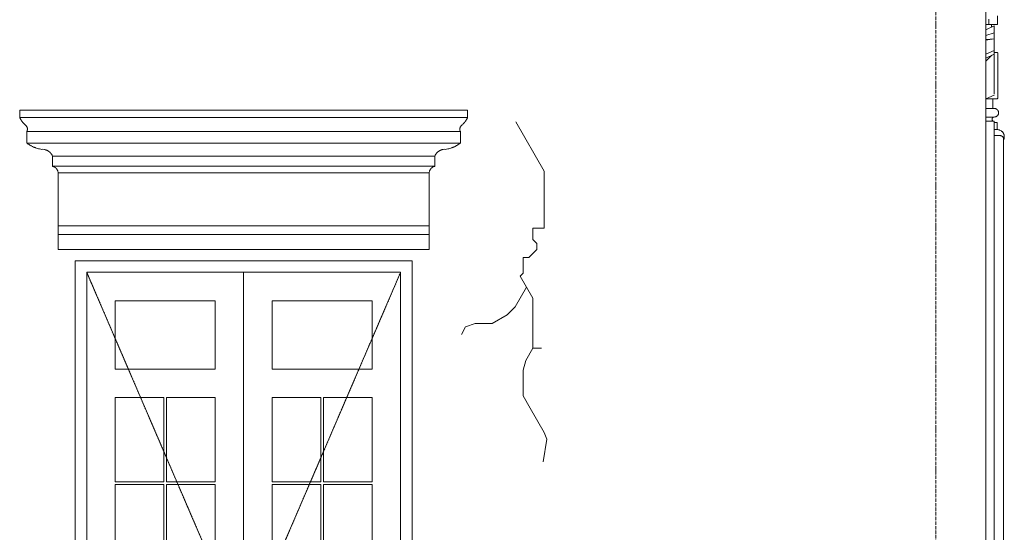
# Model space of a CAD drawing. Header units: millimetres. Extents: x -32191 to 39201, y -1740 to 8822.
# Tile 8 of 35: x -36 to 3414, y 2678 to 4475. Entities that reach past the tile are written whole.
import ezdxf

# ---------------------------------------------------------------- set-up
doc = ezdxf.new("R2010")
doc.units = ezdxf.units.MM
doc.linetypes.add('_Tracejado pequeno', pattern=[2.25, 1.5, -0.75])
doc.linetypes.add('_Traço - ponto', pattern=[16, 12, -2, 0, -2])
for name, color, linetype, lineweight in [('A-DETL', 90, 'Continuous', 18), ('A-DOOR', 31, 'Continuous', 18), ('A-DOOR-HDLN', 31, '_Tracejado pequeno', 18), ('A-GENM', 13, 'Continuous', 18), ('A-WALL', 113, 'Continuous', 18), ('S-GRID', 1, 'Continuous', 9)]:
    doc.layers.add(name, color=color, linetype=linetype, lineweight=lineweight)

# ---------------------------------------------------------------- blocks, each defined once
blk = doc.blocks.new('Door_CV_Sem Chanfre - Door_CV_Sem Chanfre-V1-ELEVAÇÃO 1 - MAPEAMENTO DE DANOS')
at = {"layer": 'A-DOOR'}
for p, q in [((-3231.1, 1030), (-3231.1, 3590)), ((-3231.1, 3590), (-2131.1, 3590)), ((-2681.1, 3590), (-2681.1, 1030)), ((-2681.1, 1030), (-2681.1, 3590)), ((-2131.1, 3590), (-2131.1, 1030)), ((-3131.1, 3250), (-3131.1, 3490)), ((-3131.1, 3490), (-2781.1, 3490)), ((-2781.1, 3490), (-2781.1, 3250)), ((-2581.1, 3490), (-2231.1, 3490)), ((-2581.1, 3250), (-2581.1, 3490)), ((-2231.1, 3490), (-2231.1, 3250)), ((-2781.1, 3250), (-3131.1, 3250)), ((-2231.1, 3250), (-2581.1, 3250)), ((-3131.1, 2855), (-3131.1, 3150)), ((-3131.1, 3150), (-2961.1, 3150)), ((-2961.1, 3150), (-2961.1, 2855)), ((-2951.1, 3150), (-2781.1, 3150)), ((-2951.1, 2855), (-2951.1, 3150)), ((-2781.1, 3150), (-2781.1, 2855)), ((-2581.1, 2855), (-2581.1, 3150)), ((-2581.1, 3150), (-2411.1, 3150)), ((-2411.1, 3150), (-2411.1, 2855)), ((-2401.1, 3150), (-2231.1, 3150)), ((-2401.1, 2855), (-2401.1, 3150)), ((-2231.1, 3150), (-2231.1, 2855)), ((-2961.1, 2855), (-3131.1, 2855)), ((-3131.1, 2550), (-3131.1, 2845)), ((-3131.1, 2845), (-2961.1, 2845)), ((-2961.1, 2845), (-2961.1, 2550)), ((-2781.1, 2855), (-2951.1, 2855)), ((-2951.1, 2845), (-2781.1, 2845)), ((-2951.1, 2550), (-2951.1, 2845)), ((-2781.1, 2845), (-2781.1, 2550)), ((-2411.1, 2855), (-2581.1, 2855)), ((-2581.1, 2550), (-2581.1, 2845)), ((-2581.1, 2845), (-2411.1, 2845)), ((-2411.1, 2845), (-2411.1, 2550)), ((-2231.1, 2855), (-2401.1, 2855)), ((-2401.1, 2845), (-2231.1, 2845)), ((-2401.1, 2550), (-2401.1, 2845)), ((-2231.1, 2845), (-2231.1, 2550)), ((-2961.1, 2550), (-3131.1, 2550)), ((-3131.1, 2245), (-3131.1, 2540)), ((-3131.1, 2540), (-2961.1, 2540)), ((-2961.1, 2540), (-2961.1, 2245)), ((-2781.1, 2550), (-2951.1, 2550)), ((-2951.1, 2540), (-2781.1, 2540)), ((-2951.1, 2245), (-2951.1, 2540)), ((-2781.1, 2540), (-2781.1, 2245)), ((-2411.1, 2550), (-2581.1, 2550)), ((-2581.1, 2245), (-2581.1, 2540)), ((-2581.1, 2540), (-2411.1, 2540)), ((-2411.1, 2540), (-2411.1, 2245)), ((-2231.1, 2550), (-2401.1, 2550)), ((-2401.1, 2540), (-2231.1, 2540)), ((-2401.1, 2245), (-2401.1, 2540)), ((-2231.1, 2540), (-2231.1, 2245)), ((-2961.1, 2245), (-3131.1, 2245)), ((-2781.1, 2245), (-2951.1, 2245)), ((-2411.1, 2245), (-2581.1, 2245)), ((-2231.1, 2245), (-2401.1, 2245)), ((-3131.1, 1940), (-3131.1, 2235)), ((-3131.1, 2235), (-2961.1, 2235)), ((-2961.1, 2235), (-2961.1, 1940)), ((-2951.1, 2235), (-2781.1, 2235)), ((-2951.1, 1940), (-2951.1, 2235)), ((-2781.1, 2235), (-2781.1, 1940)), ((-2581.1, 1940), (-2581.1, 2235)), ((-2581.1, 2235), (-2411.1, 2235)), ((-2411.1, 2235), (-2411.1, 1940)), ((-2401.1, 2235), (-2231.1, 2235)), ((-2401.1, 1940), (-2401.1, 2235)), ((-2231.1, 2235), (-2231.1, 1940)), ((-2961.1, 1940), (-3131.1, 1940)), ((-2781.1, 1940), (-2951.1, 1940)), ((-2411.1, 1940), (-2581.1, 1940)), ((-2231.1, 1940), (-2401.1, 1940)), ((-3131.1, 1130), (-3131.1, 1840)), ((-3131.1, 1840), (-2781.1, 1840)), ((-2781.1, 1840), (-2781.1, 1130)), ((-2581.1, 1130), (-2581.1, 1840)), ((-2581.1, 1840), (-2231.1, 1840)), ((-2231.1, 1840), (-2231.1, 1130)), ((-2781.1, 1130), (-3131.1, 1130)), ((-2231.1, 1130), (-2581.1, 1130))]:
    blk.add_line(p, q, dxfattribs=at)
at = {"layer": 'A-DOOR-HDLN'}
for p, q in [((-3231.1, 3590), (-2681.1, 2310)), ((-2681.1, 2310), (-2131.1, 3590)), ((-2681.1, 2310), (-3231.1, 1030)), ((-2131.1, 1030), (-2681.1, 2310))]:
    blk.add_line(p, q, dxfattribs=at)
blk = doc.blocks.new('Generic Models 17 - Generic Models 17-3093004-ELEVAÇÃO 1 - MAPEAMENTO DE DANOS')
at = {"layer": 'A-GENM'}
for p, q in [((3389.6, 4458.5), (3389.6, 4488.5)), ((3348.9, 4458.5), (3368.9, 4458.5)), ((3378.9, 4453.9), (3348.9, 4439.7)), ((3359.6, 4477.7), (3359.6, 4458.5)), ((3359.6, 4458.5), (3389.6, 4458.5)), ((3368.9, 4458.5), (3368.9, 4449.2)), ((3378.9, 4453.9), (3378.9, 4429.1)), ((3378.9, 4429.1), (3348.9, 4419.7)), ((3378.9, 4429.1), (3378.9, 4408.5)), ((3378.9, 4408.5), (3348.9, 4403.5)), ((3378.9, 4408.5), (3348.9, 4405.4)), ((3378.9, 4408.5), (3378.9, 4367.3)), ((3348.9, 4354.7), (3378.9, 4367.3)), ((3348.9, 4340.8), (3378.9, 4354.5)), ((3348.9, 4329.6), (3370.2, 4350.7)), ((3378.9, 4367.3), (3378.9, 4354.6)), ((3388.9, 4360.4), (3378.9, 4360.4)), ((3378.9, 4355.1), (3378.9, 4216.3)), ((3391.4, 4357.9), (3391.4, 4357.8)), ((3391.4, 4357.8), (3391.4, 4357.9)), ((3391.4, 4357.8), (3391.4, 4357.9)), ((3391.4, 4357.9), (3391.4, 4357.8)), ((3391.4, 4328.8), (3391.4, 4330.8)), ((3391.4, 4328.8), (3391.4, 4330.8)), ((3391.4, 4303.6), (3391.4, 4303.9)), ((3391.4, 4297.5), (3391.4, 4297)), ((3391.4, 4291), (3391.4, 4290.7)), ((3391.4, 4285.6), (3391.4, 4285.9)), ((3391.4, 4285.6), (3391.4, 4285.7)), ((3391.4, 4285.6), (3391.4, 4285.1)), ((3391.4, 4283.1), (3391.4, 4282.9)), ((3391.4, 4283.1), (3391.4, 4282.9)), ((3391.4, 4282.6), (3391.4, 4282.9)), ((3391.4, 4282.6), (3391.4, 4282.9)), ((3391.4, 4280.3), (3391.4, 4280.2)), ((3391.4, 4280.3), (3391.4, 4280.2)), ((3391.4, 4277.5), (3391.4, 4278)), ((3391.4, 4277.5), (3391.4, 4278)), ((3391.4, 4277.5), (3391.4, 4277.9)), ((3391.4, 4277.5), (3391.4, 4277.9)), ((3391.4, 4277.7), (3391.4, 4277.5)), ((3391.4, 4277.7), (3391.4, 4277.5)), ((3391.4, 4277.7), (3391.4, 4277.5)), ((3391.4, 4277.7), (3391.4, 4277.5)), ((3391.4, 4277.4), (3391.4, 4277.5)), ((3391.4, 4256.8), (3391.4, 4256.7)), ((3391.4, 4256.8), (3391.4, 4256.7)), ((3391.4, 4256.8), (3391.4, 4256.7)), ((3391.4, 4256.6), (3391.4, 4256.5)), ((3391.4, 4256.6), (3391.4, 4256.5)), ((3391.4, 4256.6), (3391.4, 4256.5)), ((3391.4, 4251.3), (3391.4, 4252.9)), ((3391.4, 4252.4), (3391.4, 4251.3)), ((3378.9, 4210.3), (3348.9, 4198.3)), ((3378.9, 4215.5), (3378.9, 4221.7)), ((3378.9, 4210.3), (3378.9, 4211.9)), ((3378.9, 4211.7), (3378.9, 4210.3)), ((3391.4, 4234), (3391.4, 4233.4)), ((3391.4, 4233.4), (3391.4, 4231)), ((3348.9, 4198.4), (3388.9, 4198.4)), ((3348.9, 4198.3), (3388.9, 4198.3)), ((3373.9, 4198.4), (3373.9, 4164.1)), ((3373.9, 4198.3), (3388.9, 4198.3)), ((3373.9, 4198.3), (3388.9, 4198.3)), ((3373.9, 4198.3), (3388.9, 4198.3)), ((3348.9, 4164.1), (3373.9, 4164.1)), ((3378.9, 4164.1), (3348.9, 4164.1)), ((3348.9, 4134.1), (3378.9, 4134.1)), ((3348.9, 4134.1), (3378.9, 4134.1)), ((3348.9, 4119.1), (3378.9, 4119.1)), ((3378.9, 4119.1), (3378.9, 1459.1)), ((3398.9, 4069.1), (3378.9, 4069.1)), ((3411.4, 1521.6), (3411.4, 4056.6))]:
    blk.add_line(p, q, dxfattribs=at)
at = {"layer": 'A-GENM', "flags": 128}
for points in [[(3388.9, 4360.4), (3389, 4360.4), (3389.1, 4360.3), (3389.2, 4360.3), (3389.3, 4360.3), (3389.4, 4360.3), (3389.5, 4360.3), (3389.6, 4360.3), (3389.7, 4360.2), (3389.8, 4360.2), (3389.9, 4360.2), (3389.9, 4360.1), (3390, 4360.1), (3390.1, 4360), (3390.2, 4360), (3390.3, 4359.9), (3390.4, 4359.9), (3390.5, 4359.8), (3390.5, 4359.7), (3390.6, 4359.7), (3390.7, 4359.6), (3390.7, 4359.5), (3390.8, 4359.4), (3390.9, 4359.4), (3390.9, 4359.3), (3391, 4359.2), (3391, 4359.1), (3391.1, 4359), (3391.1, 4358.9), (3391.2, 4358.9), (3391.2, 4358.8), (3391.2, 4358.7), (3391.3, 4358.6), (3391.3, 4358.5), (3391.3, 4358.4), (3391.3, 4358.3), (3391.4, 4358.2), (3391.4, 4358.1), (3391.4, 4358), (3391.4, 4357.9), (3391.4, 4357.9)], [(3388.9, 4360.4), (3389, 4360.4), (3389.1, 4360.3), (3389.2, 4360.3), (3389.3, 4360.3), (3389.4, 4360.3), (3389.5, 4360.3)], [(3390.4, 4359.9), (3390.5, 4359.8), (3390.5, 4359.7), (3390.6, 4359.7), (3390.7, 4359.6), (3390.7, 4359.5), (3390.8, 4359.4), (3390.9, 4359.4), (3390.9, 4359.3), (3391, 4359.2), (3391, 4359.1), (3391.1, 4359), (3391.1, 4358.9), (3391.2, 4358.9), (3391.2, 4358.8), (3391.2, 4358.7), (3391.3, 4358.6), (3391.3, 4358.5), (3391.3, 4358.4), (3391.3, 4358.3), (3391.4, 4358.2), (3391.4, 4358.1), (3391.4, 4358), (3391.4, 4357.9), (3391.4, 4357.9)], [(3390.7, 4359.5), (3390.8, 4359.4), (3390.9, 4359.4), (3390.9, 4359.3), (3391, 4359.2), (3391, 4359.1), (3391.1, 4359), (3391.1, 4358.9), (3391.2, 4358.9), (3391.2, 4358.8), (3391.2, 4358.7), (3391.3, 4358.6), (3391.3, 4358.5), (3391.3, 4358.4), (3391.3, 4358.3), (3391.4, 4358.2), (3391.4, 4358.1), (3391.4, 4358), (3391.4, 4357.9), (3391.4, 4357.9)], [(3390.7, 4359.5), (3390.8, 4359.4), (3390.9, 4359.4), (3390.9, 4359.3), (3391, 4359.2), (3391, 4359.1), (3391.1, 4359), (3391.1, 4358.9), (3391.2, 4358.9), (3391.2, 4358.8), (3391.2, 4358.7), (3391.3, 4358.6), (3391.3, 4358.5), (3391.3, 4358.4), (3391.3, 4358.3), (3391.4, 4358.2), (3391.4, 4358.1), (3391.4, 4358), (3391.4, 4357.9), (3391.4, 4357.9)], [(3391.4, 4320.7), (3391.4, 4323.1), (3391.4, 4325.5), (3391.4, 4327.9), (3391.4, 4330.2), (3391.4, 4332.4), (3391.4, 4334.5), (3391.4, 4336.6), (3391.4, 4338.6), (3391.4, 4340.5), (3391.4, 4342.3), (3391.4, 4344), (3391.4, 4345.6), (3391.4, 4347.2), (3391.4, 4348.6), (3391.4, 4350), (3391.4, 4351.2), (3391.4, 4352.4), (3391.4, 4353.4), (3391.4, 4354.3), (3391.4, 4355.2), (3391.4, 4355.9), (3391.4, 4356.5), (3391.4, 4357), (3391.4, 4357.4), (3391.4, 4357.6), (3391.4, 4357.8), (3391.4, 4357.9)], [(3391.4, 4357.9), (3391.4, 4357.8), (3391.4, 4357.6), (3391.4, 4357.3)], [(3391.4, 4357.9), (3391.4, 4357.8), (3391.4, 4357.6), (3391.4, 4357.3)], [(3391.4, 4357.4), (3391.4, 4357.6), (3391.4, 4357.8), (3391.4, 4357.9)], [(3391.4, 4357.8), (3391.4, 4357.7), (3391.4, 4357.4), (3391.4, 4357.1), (3391.4, 4356.6), (3391.4, 4356), (3391.4, 4355.3)], [(3391.4, 4357.5), (3391.4, 4357.8), (3391.4, 4357.8)], [(3391.4, 4357.5), (3391.4, 4357.8), (3391.4, 4357.8)], [(3391.4, 4357.8), (3391.4, 4357.7), (3391.4, 4357.4)], [(3391.2, 4332.7), (3391.2, 4332.6), (3391.2, 4332.5), (3391.3, 4332.4), (3391.3, 4332.3), (3391.3, 4332.2), (3391.3, 4332.1), (3391.4, 4332), (3391.4, 4331.9), (3391.4, 4331.8), (3391.4, 4331.7)], [(3391.4, 4331), (3391.4, 4331.3), (3391.4, 4331.5), (3391.4, 4331.6), (3391.4, 4331.7)], [(3391.4, 4331.6), (3391.4, 4331.5), (3391.4, 4331.4)], [(3391.4, 4330.9), (3391.4, 4329.7), (3391.4, 4327.5), (3391.4, 4325.3), (3391.4, 4323), (3391.4, 4320.7), (3391.4, 4318.3), (3391.4, 4315.8), (3391.4, 4313.4), (3391.4, 4310.9), (3391.4, 4308.3), (3391.4, 4305.7), (3391.4, 4304)], [(3391.4, 4330.9), (3391.4, 4330), (3391.4, 4328.8)], [(3391.4, 4330.9), (3391.4, 4330), (3391.4, 4328.8)], [(3391.4, 4328.8), (3391.4, 4330.2), (3391.4, 4330.9)], [(3391.4, 4330.9), (3391.4, 4329.7), (3391.4, 4328.8)], [(3391.4, 4293.8), (3391.4, 4295.2), (3391.4, 4296.9), (3391.4, 4298.7), (3391.4, 4300.4), (3391.4, 4302.1), (3391.4, 4303.8), (3391.4, 4305.5), (3391.4, 4307.1), (3391.4, 4308.7), (3391.4, 4310.3), (3391.4, 4311.8), (3391.4, 4313.3), (3391.4, 4314.7), (3391.4, 4316.1), (3391.4, 4317.5), (3391.4, 4318.8), (3391.4, 4320), (3391.4, 4321.2), (3391.4, 4322.3), (3391.4, 4323.4), (3391.4, 4324.4), (3391.4, 4325.4), (3391.4, 4326.3), (3391.4, 4327.1), (3391.4, 4327.9), (3391.4, 4328.6), (3391.4, 4329.2)], [(3391.4, 4328.5), (3391.4, 4327.9), (3391.4, 4327.2), (3391.4, 4326.4), (3391.4, 4325.6), (3391.4, 4324.7), (3391.4, 4323.8), (3391.4, 4322.8), (3391.4, 4321.8), (3391.4, 4320.7), (3391.4, 4319.6), (3391.4, 4318.4), (3391.4, 4317.2), (3391.4, 4315.9), (3391.4, 4314.6), (3391.4, 4313.2), (3391.4, 4311.9), (3391.4, 4310.4), (3391.4, 4309), (3391.4, 4307.5), (3391.4, 4306), (3391.4, 4304.5)], [(3391.4, 4233.4), (3391.4, 4236.2), (3391.4, 4239.1), (3391.4, 4242), (3391.4, 4245.1), (3391.4, 4248.1), (3391.4, 4251.3), (3391.4, 4254.4), (3391.4, 4257.6), (3391.4, 4260.9), (3391.4, 4264.2), (3391.4, 4267.5), (3391.4, 4270.8), (3391.4, 4274.1), (3391.4, 4277.5), (3391.4, 4280.9), (3391.4, 4284.2), (3391.4, 4287.6), (3391.4, 4290.9), (3391.4, 4294.3), (3391.4, 4297.6), (3391.4, 4300.8), (3391.4, 4304.1), (3391.4, 4307.3), (3391.4, 4310.5), (3391.4, 4313.6), (3391.4, 4316.7), (3391.4, 4319.7), (3391.4, 4320.7)], [(3391.4, 4318.8), (3391.4, 4317.7), (3391.4, 4314.6), (3391.4, 4311.5), (3391.4, 4308.4), (3391.4, 4305.2), (3391.4, 4304)], [(3391.4, 4304.5), (3391.4, 4307.1), (3391.4, 4309.6), (3391.4, 4312.1), (3391.4, 4314.6), (3391.4, 4317.1), (3391.4, 4318.8)], [(3391.4, 4318.8), (3391.4, 4317.9), (3391.4, 4316.5), (3391.4, 4315.2), (3391.4, 4313.7), (3391.4, 4312.3), (3391.4, 4310.8), (3391.4, 4309.2), (3391.4, 4307.6), (3391.4, 4306), (3391.4, 4304.3)], [(3391.4, 4318.8), (3391.4, 4317.7), (3391.4, 4314.6), (3391.4, 4311.5), (3391.4, 4308.4), (3391.4, 4305.2), (3391.4, 4304)], [(3391.4, 4304.5), (3391.4, 4307.1), (3391.4, 4309.6), (3391.4, 4312.1), (3391.4, 4314.6), (3391.4, 4317.1), (3391.4, 4318.8)], [(3391.4, 4318.8), (3391.4, 4317.9), (3391.4, 4316.5), (3391.4, 4315.2), (3391.4, 4313.7), (3391.4, 4312.3), (3391.4, 4310.8), (3391.4, 4309.2), (3391.4, 4307.6), (3391.4, 4306), (3391.4, 4304.3)], [(3391.4, 4304.1), (3391.4, 4307.3), (3391.4, 4310.5), (3391.4, 4313.6), (3391.4, 4316.7), (3391.4, 4318.8)], [(3391.4, 4304), (3391.4, 4305.5), (3391.4, 4307.1), (3391.4, 4308.7), (3391.4, 4310.3), (3391.4, 4311.8), (3391.4, 4313.3), (3391.4, 4314.7), (3391.4, 4316.1), (3391.4, 4317.5), (3391.4, 4318.8)], [(3391.4, 4318.4), (3391.4, 4317.2), (3391.4, 4315.9), (3391.4, 4314.6), (3391.4, 4313.2), (3391.4, 4311.9), (3391.4, 4310.4), (3391.4, 4309), (3391.4, 4307.5), (3391.4, 4306), (3391.4, 4304.5)], [(3391.4, 4304.3), (3391.4, 4305.9), (3391.4, 4307.4), (3391.4, 4308.8), (3391.4, 4310.3), (3391.4, 4311.7), (3391.4, 4313.1), (3391.4, 4314.4), (3391.4, 4315.8), (3391.4, 4317), (3391.4, 4318.3)], [(3391.4, 4304.3), (3391.4, 4305.9), (3391.4, 4307.4), (3391.4, 4308.8), (3391.4, 4310.3), (3391.4, 4311.7), (3391.4, 4313.1), (3391.4, 4314.4), (3391.4, 4315.8), (3391.4, 4317), (3391.4, 4318.3)], [(3391.4, 4318.3), (3391.4, 4315.8), (3391.4, 4313.4), (3391.4, 4310.9), (3391.4, 4308.3), (3391.4, 4305.7), (3391.4, 4304)], [(3391.3, 4306.5), (3391.3, 4306.4), (3391.3, 4306.3), (3391.3, 4306.2), (3391.4, 4306.1), (3391.4, 4306), (3391.4, 4305.9), (3391.4, 4305.8), (3391.4, 4305.8)], [(3391.3, 4306.3), (3391.3, 4306.2), (3391.4, 4306.1), (3391.4, 4306), (3391.4, 4305.9), (3391.4, 4305.8), (3391.4, 4305.8)], [(3391.3, 4306.3), (3391.3, 4306.2), (3391.4, 4306.1), (3391.4, 4306), (3391.4, 4305.9), (3391.4, 4305.8), (3391.4, 4305.8)], [(3391.3, 4306.3), (3391.3, 4306.2), (3391.4, 4306.1), (3391.4, 4306), (3391.4, 4305.9), (3391.4, 4305.8), (3391.4, 4305.8)], [(3391.4, 4305.3), (3391.4, 4305.4), (3391.4, 4305.5), (3391.4, 4305.6), (3391.4, 4305.7), (3391.4, 4305.7), (3391.4, 4305.8)], [(3391.4, 4305.8), (3391.4, 4305.7), (3391.4, 4305.7), (3391.4, 4305.6), (3391.4, 4305.6), (3391.4, 4305.4), (3391.4, 4305.3), (3391.4, 4305.1), (3391.4, 4305), (3391.4, 4304.8), (3391.4, 4304.5), (3391.4, 4304.3), (3391.4, 4304), (3391.4, 4303.7), (3391.4, 4303.4)], [(3391.4, 4304.2), (3391.4, 4304.4), (3391.4, 4304.7), (3391.4, 4304.9), (3391.4, 4305.1), (3391.4, 4305.2), (3391.4, 4305.4), (3391.4, 4305.5), (3391.4, 4305.6), (3391.4, 4305.7), (3391.4, 4305.7), (3391.4, 4305.8), (3391.4, 4305.8)], [(3391.4, 4305.8), (3391.4, 4305.7), (3391.4, 4305.7), (3391.4, 4305.6), (3391.4, 4305.6), (3391.4, 4305.4), (3391.4, 4305.3), (3391.4, 4305.3)], [(3391.4, 4304.4), (3391.4, 4304.7), (3391.4, 4304.9), (3391.4, 4305.1), (3391.4, 4305.2), (3391.4, 4305.4), (3391.4, 4305.5), (3391.4, 4305.6), (3391.4, 4305.7), (3391.4, 4305.7), (3391.4, 4305.8), (3391.4, 4305.8)], [(3391.4, 4305.8), (3391.4, 4305.7), (3391.4, 4305.7), (3391.4, 4305.6), (3391.4, 4305.6), (3391.4, 4305.4), (3391.4, 4305.3), (3391.4, 4305.3)], [(3391.4, 4305.3), (3391.4, 4305.4), (3391.4, 4305.5), (3391.4, 4305.6), (3391.4, 4305.7), (3391.4, 4305.7), (3391.4, 4305.8)], [(3391.4, 4305.8), (3391.4, 4305.7), (3391.4, 4305.7), (3391.4, 4305.6), (3391.4, 4305.6), (3391.4, 4305.4), (3391.4, 4305.3), (3391.4, 4305.1), (3391.4, 4305), (3391.4, 4304.8), (3391.4, 4304.5)], [(3391.4, 4300.7), (3391.4, 4301.3), (3391.4, 4301.8), (3391.4, 4302.3), (3391.4, 4302.8), (3391.4, 4303.3), (3391.4, 4303.7), (3391.4, 4304.1), (3391.4, 4304.4), (3391.4, 4304.7), (3391.4, 4305), (3391.4, 4305.3), (3391.4, 4305.3)], [(3391.4, 4305.3), (3391.4, 4305), (3391.4, 4304.8), (3391.4, 4304.5), (3391.4, 4304.1), (3391.4, 4303.7), (3391.4, 4303.3)], [(3391.4, 4305.3), (3391.4, 4305), (3391.4, 4304.8), (3391.4, 4304.5)], [(3391.4, 4304.4), (3391.4, 4304.7), (3391.4, 4305), (3391.4, 4305.3), (3391.4, 4305.3)], [(3391.4, 4303.2), (3391.4, 4303.6), (3391.4, 4303.9)], [(3391.4, 4295.6), (3391.4, 4296.2), (3391.4, 4296.7), (3391.4, 4297.3), (3391.4, 4297.8), (3391.4, 4298.4)], [(3391.4, 4298.1), (3391.4, 4297.5), (3391.4, 4297), (3391.4, 4296.4), (3391.4, 4295.8)], [(3391.4, 4296.7), (3391.4, 4297.3), (3391.4, 4297.8)], [(3391.4, 4289.7), (3391.4, 4291.6), (3391.4, 4293.4)], [(3391.4, 4234), (3391.4, 4235.1), (3391.4, 4236.2), (3391.4, 4237.4), (3391.4, 4238.7), (3391.4, 4240), (3391.4, 4241.4), (3391.4, 4242.8), (3391.4, 4244.3), (3391.4, 4245.9), (3391.4, 4247.5), (3391.4, 4249.2), (3391.4, 4250.9), (3391.4, 4252.7), (3391.4, 4254.5), (3391.4, 4256.4), (3391.4, 4258.3), (3391.4, 4260.3), (3391.4, 4262.2), (3391.4, 4264.2), (3391.4, 4266.3), (3391.4, 4268.3), (3391.4, 4270.4), (3391.4, 4272.5), (3391.4, 4274.6), (3391.4, 4276.7), (3391.4, 4278.8), (3391.4, 4280.9), (3391.4, 4283), (3391.4, 4285.2), (3391.4, 4287.3), (3391.4, 4289.4), (3391.4, 4289.7)], [(3391.4, 4288.8), (3391.4, 4288.5), (3391.4, 4288.2), (3391.4, 4288), (3391.4, 4287.7), (3391.4, 4287.4), (3391.4, 4287.2), (3391.4, 4286.9), (3391.4, 4286.7), (3391.4, 4286.5), (3391.4, 4286.2), (3391.4, 4286), (3391.4, 4285.8), (3391.4, 4285.6), (3391.4, 4285.4), (3391.4, 4285.2), (3391.4, 4285), (3391.4, 4284.9), (3391.4, 4284.7), (3391.4, 4284.5), (3391.4, 4284.4), (3391.4, 4284.3), (3391.4, 4284.1), (3391.4, 4284), (3391.4, 4283.9), (3391.4, 4283.8), (3391.4, 4283.7), (3391.4, 4283.7), (3391.4, 4283.6), (3391.4, 4283.5), (3391.4, 4283.5), (3391.4, 4283.5), (3391.4, 4283.4), (3391.4, 4283.4)], [(3391.4, 4286.9), (3391.4, 4287.2), (3391.4, 4287.4), (3391.4, 4287.7), (3391.4, 4287.9), (3391.4, 4288.2), (3391.4, 4288.4), (3391.4, 4288.7)], [(3391.4, 4284.7), (3391.4, 4284.8), (3391.4, 4285), (3391.4, 4285.2), (3391.4, 4285.4), (3391.4, 4285.6), (3391.4, 4285.8), (3391.4, 4286)], [(3391.4, 4283.4), (3391.4, 4283.4), (3391.4, 4283.5), (3391.4, 4283.5), (3391.4, 4283.5), (3391.4, 4283.6), (3391.4, 4283.6), (3391.4, 4283.7), (3391.4, 4283.8), (3391.4, 4283.9), (3391.4, 4284), (3391.4, 4284.1), (3391.4, 4284.2), (3391.4, 4284.4), (3391.4, 4284.5)], [(3391.4, 4283.9), (3391.4, 4283.8), (3391.4, 4283.7), (3391.4, 4283.6), (3391.4, 4283.6), (3391.4, 4283.5), (3391.4, 4283.5), (3391.4, 4283.5), (3391.4, 4283.4), (3391.4, 4283.4)], [(3391.4, 4283.4), (3391.4, 4283.4), (3391.4, 4283.5), (3391.4, 4283.5), (3391.4, 4283.5), (3391.4, 4283.6), (3391.4, 4283.6), (3391.4, 4283.7), (3391.4, 4283.8), (3391.4, 4283.9)], [(3391.4, 4283.9), (3391.4, 4283.8), (3391.4, 4283.7), (3391.4, 4283.6), (3391.4, 4283.6), (3391.4, 4283.5), (3391.4, 4283.5), (3391.4, 4283.5), (3391.4, 4283.4), (3391.4, 4283.4)], [(3391.4, 4283.4), (3391.4, 4283.4), (3391.4, 4283.5), (3391.4, 4283.5), (3391.4, 4283.5), (3391.4, 4283.6), (3391.4, 4283.6), (3391.4, 4283.7), (3391.4, 4283.8), (3391.4, 4283.9)], [(3391.4, 4283.9), (3391.4, 4283.8), (3391.4, 4283.7), (3391.4, 4283.7), (3391.4, 4283.6), (3391.4, 4283.5), (3391.4, 4283.5), (3391.4, 4283.5), (3391.4, 4283.4), (3391.4, 4283.4)], [(3391.4, 4283.4), (3391.4, 4283.4), (3391.4, 4283.5), (3391.4, 4283.5), (3391.4, 4283.5), (3391.4, 4283.6), (3391.4, 4283.6), (3391.4, 4283.7), (3391.4, 4283.8), (3391.4, 4283.9)], [(3391.4, 4283.4), (3391.4, 4283.3), (3391.4, 4283.2)], [(3391.4, 4283.4), (3391.4, 4283.3), (3391.4, 4283.2)], [(3391.4, 4283.4), (3391.4, 4283.3), (3391.4, 4283.2)], [(3391.4, 4283.4), (3391.4, 4283.3), (3391.4, 4283.2)], [(3391.4, 4261.1), (3391.4, 4261.3), (3391.4, 4261.9), (3391.4, 4262.6), (3391.4, 4263.3), (3391.4, 4264), (3391.4, 4264.7), (3391.4, 4265.5), (3391.4, 4266.3), (3391.4, 4267.1), (3391.4, 4267.9), (3391.4, 4268.8), (3391.4, 4269.7), (3391.4, 4270.6), (3391.4, 4271.5)], [(3391.4, 4260.1), (3391.4, 4259.2), (3391.4, 4256.9), (3391.4, 4254.6), (3391.4, 4252.4), (3391.4, 4251.3)], [(3391.4, 4260.1), (3391.4, 4258.7), (3391.4, 4255.5), (3391.4, 4252.3), (3391.4, 4249.2), (3391.4, 4246.1), (3391.4, 4243.1), (3391.4, 4240.1), (3391.4, 4237.2), (3391.4, 4234.3), (3391.4, 4233.4)], [(3391.4, 4251.3), (3391.4, 4253.5), (3391.4, 4255.7), (3391.4, 4258.1), (3391.4, 4260.1)], [(3391.4, 4260.1), (3391.4, 4258.7), (3391.4, 4256.8), (3391.4, 4254.9), (3391.4, 4253)], [(3391.4, 4260.1), (3391.4, 4258.7), (3391.4, 4255.5), (3391.4, 4252.3), (3391.4, 4249.2), (3391.4, 4246.1), (3391.4, 4243.1), (3391.4, 4240.1), (3391.4, 4237.2), (3391.4, 4234.3), (3391.4, 4233.4)], [(3391.4, 4253.5), (3391.4, 4255.7), (3391.4, 4258.1), (3391.4, 4260.1)], [(3391.4, 4260.1), (3391.4, 4258.7), (3391.4, 4256.8), (3391.4, 4254.9), (3391.4, 4253)], [(3391.4, 4233.4), (3391.4, 4236.2), (3391.4, 4239.1), (3391.4, 4242), (3391.4, 4245.1), (3391.4, 4248.1), (3391.4, 4251.3), (3391.4, 4254.4), (3391.4, 4257.6), (3391.4, 4260.1)], [(3391.4, 4260.1), (3391.4, 4259.2), (3391.4, 4256.9), (3391.4, 4254.6), (3391.4, 4252.9)], [(3391.4, 4252.9), (3391.4, 4254.5), (3391.4, 4256.4), (3391.4, 4258.3), (3391.4, 4260.1)], [(3391.4, 4257.8), (3391.4, 4257.5), (3391.4, 4257.2), (3391.4, 4257), (3391.4, 4256.8), (3391.4, 4256.7), (3391.4, 4256.6), (3391.4, 4256.6)], [(3391.4, 4256.8), (3391.4, 4256.8), (3391.4, 4256.9), (3391.4, 4257), (3391.4, 4257.1), (3391.4, 4257.3), (3391.4, 4257.5), (3391.4, 4257.8)], [(3391.4, 4256.6), (3391.4, 4256.6), (3391.4, 4256.7), (3391.4, 4256.8), (3391.4, 4257), (3391.4, 4257.3)], [(3391.4, 4257.3), (3391.4, 4257.2), (3391.4, 4257), (3391.4, 4256.9), (3391.4, 4256.8), (3391.4, 4256.8), (3391.4, 4256.8)], [(3391.4, 4256.6), (3391.4, 4256.6), (3391.4, 4256.7), (3391.4, 4256.8), (3391.4, 4257), (3391.4, 4257.3)], [(3391.4, 4257.3), (3391.4, 4257.2), (3391.4, 4257), (3391.4, 4256.9), (3391.4, 4256.8), (3391.4, 4256.8), (3391.4, 4256.8)], [(3391.4, 4256.8), (3391.4, 4256.8), (3391.4, 4256.9), (3391.4, 4257), (3391.4, 4257.1), (3391.4, 4257.3)], [(3391.4, 4257.2), (3391.4, 4257), (3391.4, 4256.8), (3391.4, 4256.7), (3391.4, 4256.6), (3391.4, 4256.6)], [(3391.4, 4256.6), (3391.4, 4256.6), (3391.4, 4256.7), (3391.4, 4256.8)], [(3391.4, 4256.8), (3391.4, 4256.7), (3391.4, 4256.6), (3391.4, 4256.5)], [(3391.4, 4256.8), (3391.4, 4256.7), (3391.4, 4256.6), (3391.4, 4256.6)], [(3391.4, 4256.8), (3391.4, 4256.7), (3391.4, 4256.6), (3391.4, 4256.6)], [(3391.4, 4256.6), (3391.4, 4256.6), (3391.4, 4256.7), (3391.4, 4256.8)], [(3391.4, 4256.6), (3391.4, 4256.5), (3391.4, 4256.4), (3391.4, 4256.3), (3391.4, 4256.2)], [(3391.4, 4252.9), (3391.4, 4251.3), (3391.4, 4249.5), (3391.4, 4247.8), (3391.4, 4246.2), (3391.4, 4244.6), (3391.4, 4243.1), (3391.4, 4241.6), (3391.4, 4240.2), (3391.4, 4238.9), (3391.4, 4237.6), (3391.4, 4236.4), (3391.4, 4235.3), (3391.4, 4234.2), (3391.4, 4234)], [(3391.4, 4252.9), (3391.4, 4251.3), (3391.4, 4249.5), (3391.4, 4247.8), (3391.4, 4246.2), (3391.4, 4244.6), (3391.4, 4243.1), (3391.4, 4241.6), (3391.4, 4240.2), (3391.4, 4238.9), (3391.4, 4237.6), (3391.4, 4236.4), (3391.4, 4235.3), (3391.4, 4234.2)], [(3391.4, 4234), (3391.4, 4235.1), (3391.4, 4236.2), (3391.4, 4237.4), (3391.4, 4238.7), (3391.4, 4240), (3391.4, 4241.4), (3391.4, 4242.8), (3391.4, 4244.3), (3391.4, 4245.9), (3391.4, 4247.5), (3391.4, 4249.2), (3391.4, 4250.9), (3391.4, 4252.7)], [(3391.4, 4251.3), (3391.4, 4249.4), (3391.4, 4247.6), (3391.4, 4245.9), (3391.4, 4244.2), (3391.4, 4242.6), (3391.4, 4241.1), (3391.4, 4239.6), (3391.4, 4238.2), (3391.4, 4236.9), (3391.4, 4235.6), (3391.4, 4234.4), (3391.4, 4233.3), (3391.4, 4232.3), (3391.4, 4231.4), (3391.4, 4230.6), (3391.4, 4229.8), (3391.4, 4229.2), (3391.4, 4228.6), (3391.4, 4228.1), (3391.4, 4227.7), (3391.4, 4227.4), (3391.4, 4227.2), (3391.4, 4227.1), (3391.4, 4227.1)], [(3391.4, 4228.4), (3391.4, 4228.8), (3391.4, 4229.4), (3391.4, 4230), (3391.4, 4230.8), (3391.4, 4231.7), (3391.4, 4232.6), (3391.4, 4233.7), (3391.4, 4234.8), (3391.4, 4236), (3391.4, 4237.2), (3391.4, 4238.6), (3391.4, 4240), (3391.4, 4241.5), (3391.4, 4243.1), (3391.4, 4244.7), (3391.4, 4246.4), (3391.4, 4248.2), (3391.4, 4250), (3391.4, 4251.3)], [(3391.4, 4233.7), (3391.4, 4234.8), (3391.4, 4236), (3391.4, 4237.2), (3391.4, 4238.6), (3391.4, 4240), (3391.4, 4241.5), (3391.4, 4243.1), (3391.4, 4244.7), (3391.4, 4246.4), (3391.4, 4248.2), (3391.4, 4250), (3391.4, 4251.3)], [(3391.4, 4251.3), (3391.4, 4249.4), (3391.4, 4247.6), (3391.4, 4245.9), (3391.4, 4244.2), (3391.4, 4242.6), (3391.4, 4241.1), (3391.4, 4239.6), (3391.4, 4238.2), (3391.4, 4236.9), (3391.4, 4235.6), (3391.4, 4234.4), (3391.4, 4233.4)], [(3391.4, 4227.1), (3391.4, 4227), (3391.4, 4226.9), (3391.4, 4226.8), (3391.4, 4226.7), (3391.3, 4226.6), (3391.3, 4226.5), (3391.3, 4226.4), (3391.3, 4226.3), (3391.2, 4226.2), (3391.2, 4226.1)], [(3391.4, 4227.1), (3391.4, 4227), (3391.4, 4226.9), (3391.4, 4226.8), (3391.4, 4226.7), (3391.3, 4226.6), (3391.3, 4226.5), (3391.3, 4226.4), (3391.3, 4226.3)], [(3391.4, 4227.1), (3391.4, 4227.1), (3391.4, 4227.3), (3391.4, 4227.5), (3391.4, 4227.8), (3391.4, 4228.3), (3391.4, 4228.8), (3391.4, 4229.4), (3391.4, 4230), (3391.4, 4230.8), (3391.4, 4231.7), (3391.4, 4232.6), (3391.4, 4233.7), (3391.4, 4234)], [(3391.4, 4234), (3391.4, 4233), (3391.4, 4232), (3391.4, 4231.1), (3391.4, 4230.3), (3391.4, 4229.6), (3391.4, 4229), (3391.4, 4228.4)], [(3391.4, 4200.8), (3391.4, 4200.8), (3391.4, 4201), (3391.4, 4201.3), (3391.4, 4201.7), (3391.4, 4202.3), (3391.4, 4202.9), (3391.4, 4203.7), (3391.4, 4204.6), (3391.4, 4205.6), (3391.4, 4206.7), (3391.4, 4207.9), (3391.4, 4209.2), (3391.4, 4210.7), (3391.4, 4212.2), (3391.4, 4213.8), (3391.4, 4215.6), (3391.4, 4217.4), (3391.4, 4219.3), (3391.4, 4221.4), (3391.4, 4223.5), (3391.4, 4225.6), (3391.4, 4227.9), (3391.4, 4230.3), (3391.4, 4232.7), (3391.4, 4233.4)], [(3391.4, 4227.4), (3391.4, 4227.2), (3391.4, 4227.1), (3391.4, 4227.1)], [(3391.4, 4227.1), (3391.4, 4227.1), (3391.4, 4227.3)], [(3391.4, 4226.3), (3391.4, 4224.1), (3391.4, 4222), (3391.4, 4219.9), (3391.4, 4218), (3391.4, 4216.1), (3391.4, 4214.3), (3391.4, 4212.7), (3391.4, 4211.1), (3391.4, 4209.6), (3391.4, 4208.3), (3391.4, 4207), (3391.4, 4205.9), (3391.4, 4204.8), (3391.4, 4203.9), (3391.4, 4203.1), (3391.4, 4202.4), (3391.4, 4201.9), (3391.4, 4201.4), (3391.4, 4201.1), (3391.4, 4200.9), (3391.4, 4200.8), (3391.4, 4200.8)], [(3391.3, 4201.6), (3391.4, 4200.9), (3391.3, 4200.3), (3391.1, 4199.7), (3390.7, 4199.2), (3390.1, 4198.8), (3389.5, 4198.5), (3388.9, 4198.4)], [(3391.4, 4200.8), (3391.4, 4200.7), (3391.4, 4200.6), (3391.4, 4200.5), (3391.4, 4200.4), (3391.3, 4200.3), (3391.3, 4200.2), (3391.3, 4200.1), (3391.3, 4200), (3391.2, 4199.9), (3391.2, 4199.8), (3391.1, 4199.7), (3391.1, 4199.6), (3391.1, 4199.5), (3391, 4199.4), (3390.9, 4199.3), (3390.9, 4199.3), (3390.8, 4199.2), (3390.8, 4199.1), (3390.7, 4199), (3390.6, 4199), (3390.6, 4198.9), (3390.5, 4198.8), (3390.4, 4198.8), (3390.3, 4198.7), (3390.2, 4198.7), (3390.2, 4198.6), (3390.1, 4198.6), (3390, 4198.5), (3389.9, 4198.5), (3389.8, 4198.4), (3389.7, 4198.4), (3389.6, 4198.4), (3389.5, 4198.3), (3389.4, 4198.3), (3389.3, 4198.3), (3389.2, 4198.3), (3389.1, 4198.3), (3389, 4198.3), (3388.9, 4198.3), (3388.9, 4198.3)], [(3391.1, 4199.5), (3391, 4199.4), (3390.9, 4199.3), (3390.9, 4199.3), (3390.8, 4199.2), (3390.8, 4199.1), (3390.7, 4199), (3390.6, 4199), (3390.6, 4198.9), (3390.5, 4198.8), (3390.4, 4198.8), (3390.3, 4198.7), (3390.2, 4198.7), (3390.2, 4198.6), (3390.1, 4198.6), (3390, 4198.5), (3389.9, 4198.5), (3389.8, 4198.4), (3389.7, 4198.4), (3389.6, 4198.4), (3389.5, 4198.3), (3389.4, 4198.3), (3389.3, 4198.3), (3389.2, 4198.3), (3389.1, 4198.3), (3389, 4198.3), (3388.9, 4198.3), (3388.9, 4198.3)], [(3391.1, 4199.5), (3391, 4199.4), (3390.9, 4199.3), (3390.9, 4199.3), (3390.8, 4199.2), (3390.8, 4199.1), (3390.7, 4199), (3390.6, 4199), (3390.6, 4198.9), (3390.5, 4198.8), (3390.4, 4198.8), (3390.3, 4198.7), (3390.2, 4198.7), (3390.2, 4198.6), (3390.1, 4198.6), (3390, 4198.5), (3389.9, 4198.5), (3389.8, 4198.4), (3389.7, 4198.4), (3389.6, 4198.4), (3389.5, 4198.3), (3389.4, 4198.3), (3389.3, 4198.3), (3389.2, 4198.3), (3389.1, 4198.3), (3389, 4198.3), (3388.9, 4198.3), (3388.9, 4198.3)], [(3391.1, 4199.5), (3391, 4199.4), (3390.9, 4199.3), (3390.9, 4199.3), (3390.8, 4199.2), (3390.8, 4199.1), (3390.7, 4199), (3390.6, 4199), (3390.6, 4198.9), (3390.5, 4198.8), (3390.4, 4198.8), (3390.3, 4198.7), (3390.2, 4198.7), (3390.2, 4198.6), (3390.1, 4198.6), (3390, 4198.5), (3389.9, 4198.5), (3389.8, 4198.4), (3389.7, 4198.4), (3389.6, 4198.4), (3389.5, 4198.3), (3389.4, 4198.3), (3389.3, 4198.3), (3389.2, 4198.3), (3389.1, 4198.3), (3389, 4198.3), (3388.9, 4198.3), (3388.9, 4198.3)], [(3391.4, 4200.9), (3391.3, 4200.3), (3391.1, 4199.7), (3390.7, 4199.2), (3390.1, 4198.8), (3389.5, 4198.5)], [(3391.4, 4200.8), (3391.4, 4200.7), (3391.4, 4200.6), (3391.4, 4200.5), (3391.4, 4200.4), (3391.3, 4200.3), (3391.3, 4200.2), (3391.3, 4200.1), (3391.3, 4200), (3391.2, 4199.9), (3391.2, 4199.8), (3391.1, 4199.7)], [(3391.4, 4200.8), (3391.4, 4200.7), (3391.4, 4200.6), (3391.4, 4200.5), (3391.4, 4200.4), (3391.3, 4200.3), (3391.3, 4200.2), (3391.3, 4200.1), (3391.3, 4200), (3391.2, 4199.9), (3391.2, 4199.8), (3391.1, 4199.7)], [(3391.4, 4200.8), (3391.4, 4200.7), (3391.4, 4200.6), (3391.4, 4200.5), (3391.4, 4200.4), (3391.3, 4200.3), (3391.3, 4200.2), (3391.3, 4200.1), (3391.3, 4200), (3391.2, 4199.9), (3391.2, 4199.8), (3391.1, 4199.7)], [(3391.4, 4203.1), (3391.4, 4202.4), (3391.4, 4201.9), (3391.4, 4201.4)], [(3391.4, 4201.7), (3391.4, 4202.3), (3391.4, 4202.9)], [(3391.4, 4200.9), (3391.4, 4200.8), (3391.4, 4200.8)], [(3391.4, 4200.8), (3391.4, 4200.8), (3391.4, 4200.9)]]:
    blk.add_lwpolyline(points, dxfattribs=at)
at = {"layer": 'A-GENM'}
for points in [[(3391.4, 4256.8), (3391.4, 4256.6), (3391.4, 4256.5), (3391.3, 4256.3)], [(3388.9, 4198.4), (3389.2, 4198.4), (3389.8, 4198.5), (3390.5, 4199), (3391.1, 4199.6), (3391.4, 4200.5), (3391.4, 4201.1), (3391.3, 4201.4)]]:
    blk.add_open_spline(points, degree=3, dxfattribs=at)
for points, knots in [([(3391.4, 4200.9), (3391.4, 4200.8), (3391.3, 4200.3), (3391.1, 4199.6), (3390.5, 4199), (3390, 4198.6), (3389.7, 4198.6)], [-0.4999449, -0.4999449, -0.4999449, -0.4999449, -0.4444444, -0.3333333, -0.2222222, -0.1111111, -0.1111111, -0.1111111, -0.1111111]), ([(3391.4, 4200.9), (3391.4, 4200.8), (3391.3, 4200.3), (3391.1, 4199.6), (3390.5, 4199), (3390, 4198.6), (3389.7, 4198.6)], [-0.4999449, -0.4999449, -0.4999449, -0.4999449, -0.4444444, -0.3333333, -0.2222222, -0.1111111, -0.1111111, -0.1111111, -0.1111111]), ([(3389.7, 4198.6), (3390, 4198.7), (3390.5, 4199), (3391.1, 4199.6), (3391.3, 4200.3), (3391.4, 4200.8), (3391.4, 4200.9)], [-0.8888889, -0.8888889, -0.8888889, -0.8888889, -0.7777778, -0.6666667, -0.5555556, -0.4999685, -0.4999685, -0.4999685, -0.4999685]), ([(3378.9, 4134.1), (3380.2, 4134.1), (3382.2, 4134.3), (3384.6, 4135.2), (3386.1, 4135.9), (3387.2, 4136.6), (3388.3, 4137.3), (3389.3, 4138.2), (3390.2, 4139.2), (3391, 4140.2), (3391.9, 4141.5), (3392.8, 4143.3), (3393.6, 4145.8), (3394.1, 4149.1), (3393.6, 4152.3), (3392.8, 4154.8), (3391.9, 4156.6), (3391, 4157.9), (3390.2, 4159), (3389.3, 4159.9), (3388, 4161), (3386.7, 4161.9), (3385.5, 4162.5), (3384.3, 4163.1), (3382.2, 4163.8), (3380.2, 4164.1), (3378.9, 4164.1)], [0, 0, 0, 0, 0.083333, 0.125, 0.166667, 0.1875, 0.208333, 0.25, 0.270833, 0.291667, 0.333333, 0.375, 0.416667, 0.5, 0.583333, 0.625, 0.666667, 0.708333, 0.729167, 0.75, 0.791667, 0.833333, 0.854167, 0.875, 0.916667, 1, 1, 1, 1]), ([(3375.5, 4119.1), (3374.9, 4119.3), (3373.8, 4120.1), (3372.7, 4121.2), (3372.1, 4122.3), (3371.5, 4123.5), (3371.1, 4125), (3371.1, 4127), (3371.4, 4128.5), (3371.9, 4129.7), (3372.4, 4130.5), (3372.9, 4131.2), (3373.3, 4131.6), (3373.9, 4132.2), (3374.5, 4132.7), (3375.1, 4133), (3375.5, 4133.3), (3376.1, 4133.5), (3376.8, 4133.7), (3377.7, 4134), (3378.4, 4134), (3378.9, 4134.1)], [0, 0, 0, 0, 0.090909, 0.181818, 0.227273, 0.272727, 0.363636, 0.454545, 0.545455, 0.590909, 0.636364, 0.681818, 0.704545, 0.727273, 0.795455, 0.8125, 0.829545, 0.863636, 0.897727, 0.931818, 1, 1, 1, 1]), ([(3411.4, 4056.6), (3411.4, 4056.8), (3411.4, 4057.4), (3411.3, 4058.2), (3411.2, 4059), (3411, 4059.8), (3410.7, 4060.6), (3410.4, 4061.3), (3410.1, 4062.1), (3409.7, 4062.8), (3409.3, 4063.5), (3408.7, 4064.4), (3407.9, 4065.2), (3407.1, 4066), (3406.3, 4066.7), (3405.2, 4067.4), (3403.7, 4068.1), (3401.6, 4068.8), (3400, 4069.1), (3398.9, 4069.1)], [0.5, 0.5, 0.5, 0.5, 0.5208333, 0.5416667, 0.5625, 0.5833333, 0.6041667, 0.625, 0.6458333, 0.6666667, 0.6875, 0.7083333, 0.75, 0.7708333, 0.7916667, 0.8333333, 0.875, 0.9166667, 1, 1, 1, 1])]:
    blk.add_open_spline(points, degree=3, knots=knots, dxfattribs=at)
blk = doc.blocks.new('ornamento esquadrias - ornamento esquadrias-4133635-ELEVAÇÃO 1 - MAPEAMENTO DE DANOS')
at = {"layer": 'A-GENM'}
for p, q in [((3378.9, 4114.9), (3388.9, 4114.9)), ((3388.9, 4114.9), (3388.9, 4089.9)), ((3378.9, 4089.9), (3388.9, 4089.9)), ((3378.9, 4089.9), (3388.9, 4089.9)), ((3409.3, 4063.3), (3413.8, 4063.3))]:
    blk.add_line(p, q, dxfattribs=at)
for points, knots in [([(3413.8, 4063.3), (3414, 4064.9), (3413.9, 4067.3), (3413.3, 4070.6), (3412.7, 4072.7), (3412, 4074.4), (3411.3, 4076.1), (3410.4, 4077.8), (3409.3, 4079.4), (3408.1, 4081), (3406.6, 4082.7), (3404.7, 4084.4), (3402.1, 4086.3), (3399.3, 4087.8), (3396.2, 4088.9), (3393, 4089.7), (3390.6, 4089.9), (3388.9, 4089.9)], [0, 0, 0, 0, 0.142857, 0.214286, 0.285714, 0.321429, 0.357143, 0.428571, 0.464286, 0.5, 0.571429, 0.625, 0.678571, 0.785714, 0.839286, 0.892857, 1, 1, 1, 1]), ([(3411.5, 4054.3), (3411.6, 4054.5), (3411.9, 4055.2), (3412.4, 4056.5), (3412.9, 4057.9), (3413.2, 4059.2), (3413.7, 4061.1), (3413.8, 4062.5), (3413.8, 4063.3)], [0.6981865, 0.6981865, 0.6981865, 0.6981865, 0.71875, 0.75, 0.8125, 0.84375, 0.875, 1, 1, 1, 1])]:
    blk.add_open_spline(points, degree=3, knots=knots, dxfattribs=at)
blk = doc.blocks.new('ornamento esquadrias - ornamento esquadrias-V4-ELEVAÇÃO 1 - MAPEAMENTO DE DANOS')
at = {"layer": 'A-GENM'}
for p, q in [((1533.6, 4158), (-35.8, 4158)), ((-35.8, 4158), (-35.8, 4133)), ((1533.6, 4133), (1533.6, 4158)), ((1533.6, 4133), (-35.8, 4133)), ((-35.8, 4133), (1533.6, 4133)), ((-10.8, 4083), (1508.6, 4083)), ((1508.6, 4083), (-10.8, 4083)), ((-10.8, 4083), (-10.8, 4043)), ((1508.6, 4043), (1508.6, 4083)), ((1508.6, 4043), (-10.8, 4043)), ((-10.8, 4043), (1508.6, 4043)), ((79.2, 3996.3), (1418.6, 3996.3)), ((1418.6, 3996.3), (79.2, 3996.3)), ((79.2, 3996.3), (79.2, 3961.3)), ((1418.6, 3961.3), (1418.6, 3996.3)), ((1418.6, 3961.3), (79.2, 3961.3)), ((79.2, 3961.3), (1418.6, 3961.3)), ((1398.9, 3938), (98.9, 3938)), ((98.9, 3938), (98.9, 3752.1)), ((98.9, 3938), (1398.9, 3938)), ((1398.9, 3752.1), (1398.9, 3938)), ((1398.9, 3752.1), (98.9, 3752.1)), ((98.9, 3752.1), (1398.9, 3752.1)), ((98.9, 3722.1), (98.9, 3752.1)), ((1398.9, 3752.1), (1398.9, 3722.1)), ((98.9, 3722.1), (1398.9, 3722.1)), ((98.9, 3669.1), (98.9, 3722.1)), ((98.9, 3722.1), (1398.9, 3722.1)), ((1398.9, 3722.1), (1398.9, 3669.1)), ((1398.9, 3669.1), (98.9, 3669.1))]:
    blk.add_line(p, q, dxfattribs=at)
for points, knots in [([(-17.2, 4106.4), (-18.8, 4108), (-21, 4110.4), (-23.8, 4113.7), (-25.5, 4115.8), (-26.7, 4117.5), (-28, 4119.2), (-29.1, 4120.9), (-30.1, 4122.5), (-31.1, 4124.1), (-32.1, 4125.7), (-33, 4127.4), (-34, 4129.3), (-34.8, 4130.8), (-35.3, 4132), (-35.7, 4132.7), (-35.8, 4133), (-35.8, 4133)], [0, 0, 0, 0, 0.142857, 0.214286, 0.285714, 0.321429, 0.357143, 0.428571, 0.464286, 0.5, 0.571429, 0.625, 0.678571, 0.785714, 0.839286, 0.892857, 1, 1, 1, 1]), ([(-10.8, 4083), (-10.8, 4083), (-10.6, 4083.4), (-9.8, 4084.9), (-9, 4087.3), (-8.5, 4090.7), (-8.7, 4094.1), (-9.4, 4096.6), (-9.9, 4098.1), (-10.6, 4099.5), (-11.4, 4101), (-12.4, 4102.3), (-14, 4104.2), (-15.7, 4105.6), (-17.2, 4106.4)], [0, 0, 0, 0, 0.125, 0.25, 0.375, 0.5, 0.625, 0.6875, 0.71875, 0.75, 0.8125, 0.84375, 0.875, 1, 1, 1, 1]), ([(1515, 4106.4), (1514.2, 4106), (1512.8, 4105), (1511, 4103.3), (1509.6, 4101.7), (1508.7, 4100.3), (1508, 4098.8), (1507.2, 4097), (1506.5, 4094.1), (1506.2, 4089.3), (1507.4, 4085.4), (1508.4, 4083.4), (1508.6, 4083), (1508.6, 4083)], [0, 0, 0, 0, 0.0625, 0.125, 0.1875, 0.21875, 0.25, 0.3125, 0.375, 0.5, 0.75, 0.875, 1, 1, 1, 1]), ([(1533.6, 4133), (1533.6, 4133), (1533.4, 4132.6), (1532.7, 4131.1), (1532, 4129.7), (1531.1, 4128), (1530, 4125.9), (1528.9, 4124.1), (1527.9, 4122.5), (1526.6, 4120.5), (1525.2, 4118.5), (1523.8, 4116.6), (1522.9, 4115.3), (1521.6, 4113.7), (1520, 4111.8), (1517.9, 4109.4), (1516.1, 4107.6), (1515, 4106.4)], [0, 0, 0, 0, 0.142857, 0.214286, 0.285714, 0.357143, 0.428571, 0.5, 0.535714, 0.571429, 0.678571, 0.705357, 0.732143, 0.785714, 0.839286, 0.892857, 1, 1, 1, 1]), ([(-10.8, 4043), (-9.1, 4041.7), (-5.6, 4039.1), (-0.9, 4036.1), (3.2, 4033.7), (7.4, 4031.5), (11.8, 4029.4), (16.3, 4027.5), (20.9, 4025.7), (29.2, 4023.1), (36.5, 4021.5), (41.5, 4020.8)], [-1, -1, -1, -1, -0.875, -0.75, -0.6875, -0.625, -0.5, -0.4375, -0.375, -0.25, 0, 0, 0, 0]), ([(1456.3, 4020.8), (1461.3, 4021.5), (1468.6, 4023.1), (1476.9, 4025.7), (1481.5, 4027.5), (1484.9, 4028.9), (1488.2, 4030.4), (1491.5, 4032), (1494.6, 4033.7), (1498.7, 4036.1), (1503.4, 4039.1), (1506.9, 4041.7), (1508.6, 4043)], [-1, -1, -1, -1, -0.75, -0.625, -0.5625, -0.5, -0.4375, -0.375, -0.3125, -0.25, -0.125, 0, 0, 0, 0]), ([(41.5, 4020.8), (44.2, 4021), (48.2, 4020.8), (53.5, 4019.7), (56.7, 4018.7), (59.2, 4017.7), (61, 4016.8), (62.7, 4015.9), (64.4, 4014.9), (66.1, 4013.7), (67.7, 4012.5), (69.2, 4011.2), (70.6, 4009.8), (72, 4008.4), (73.7, 4006.3), (76.5, 4002.5), (78.3, 3998.9), (79.2, 3996.3)], [-1, -1, -1, -1, -0.833333, -0.75, -0.666667, -0.625, -0.583333, -0.541667, -0.5, -0.458333, -0.416667, -0.375, -0.333333, -0.291667, -0.25, -0.166667, 0, 0, 0, 0]), ([(1418.6, 3996.3), (1419.5, 3998.9), (1421.3, 4002.5), (1424.4, 4006.9), (1426.7, 4009.4), (1428.6, 4011.2), (1430.1, 4012.5), (1431.7, 4013.7), (1433.3, 4014.9), (1435, 4015.9), (1436.8, 4016.9), (1438.6, 4017.7), (1440.5, 4018.5), (1442.3, 4019.1), (1444.9, 4019.9), (1449.5, 4020.8), (1453.6, 4021), (1456.3, 4020.8)], [-1, -1, -1, -1, -0.833333, -0.75, -0.666667, -0.625, -0.583333, -0.541667, -0.5, -0.458333, -0.416667, -0.375, -0.333333, -0.291667, -0.25, -0.166667, 0, 0, 0, 0]), ([(79.2, 3961.3), (80.1, 3961.1), (81.4, 3960.7), (83.2, 3960.1), (84.4, 3959.5), (85.6, 3958.9), (86.8, 3958.3), (87.9, 3957.6), (88.8, 3956.9), (89.5, 3956.4), (90.2, 3955.8), (91, 3955.1), (91.9, 3954.1), (92.8, 3953.1), (93.7, 3952.1), (94.4, 3951), (95.2, 3949.9), (95.9, 3948.7), (96.5, 3947.5), (97.2, 3945.8), (98.3, 3942.7), (98.8, 3939.9), (98.9, 3938)], [-1, -1, -1, -1, -0.916667, -0.875, -0.833333, -0.791667, -0.75, -0.708333, -0.666667, -0.645833, -0.625, -0.583333, -0.541667, -0.5, -0.458333, -0.416667, -0.375, -0.333333, -0.291667, -0.25, -0.166667, 0, 0, 0, 0]), ([(1398.9, 3938), (1399, 3939.9), (1399.5, 3942.7), (1400.7, 3946.2), (1401.7, 3948.3), (1402.6, 3949.9), (1403.3, 3951), (1404.1, 3952.1), (1405, 3953.1), (1405.9, 3954.1), (1406.8, 3955.1), (1407.8, 3955.9), (1408.8, 3956.8), (1409.9, 3957.6), (1411, 3958.3), (1412.2, 3958.9), (1413.4, 3959.5), (1414.6, 3960.1), (1416.3, 3960.7), (1417.7, 3961.1), (1418.6, 3961.3)], [-1, -1, -1, -1, -0.833333, -0.75, -0.666667, -0.625, -0.583333, -0.541667, -0.5, -0.458333, -0.416667, -0.375, -0.333333, -0.291667, -0.25, -0.208333, -0.166667, -0.125, -0.083333, 0, 0, 0, 0])]:
    blk.add_open_spline(points, degree=3, knots=knots, dxfattribs=at)

msp = doc.modelspace()

# ---------------------------------------------------------------- linework, layer by layer
at = {"layer": 'A-DETL'}
for p, q in [((1702.2, 4117.5), (1802.2, 3944.3)), ((1802.2, 3944.3), (1802.2, 3744.3)), ((1802.2, 3744.3), (1762.2, 3744.3)), ((1762.2, 3744.3), (1762.2, 3704.3)), ((1762.2, 3704.3), (1776.4, 3690.1)), ((1776.4, 3670.1), (1748.1, 3641.8)), ((1776.4, 3690.1), (1776.4, 3670.1)), ((1748.1, 3641.8), (1728.1, 3641.8)), ((1728.1, 3641.8), (1728.1, 3586.8)), ((1728.1, 3586.8), (1717.5, 3576.2)), ((1717.5, 3576.2), (1762.2, 3498.7)), ((1739.9, 3537.5), (1699.9, 3468.2)), ((1762.2, 3498.7), (1762.2, 3323.7)), ((1699.9, 3468.2), (1671.6, 3439.9)), ((1671.6, 3439.9), (1619.6, 3409.9)), ((1526.7, 3397.9), (1511.7, 3372)), ((1559.6, 3409.9), (1526.7, 3397.9)), ((1619.6, 3409.9), (1559.6, 3409.9)), ((1762.2, 3323.7), (1737.2, 3280.4)), ((1762.2, 3323.7), (1792.2, 3323.7)), ((1737.2, 3280.4), (1728.1, 3246.3)), ((1728.1, 3246.3), (1728.1, 3156.3)), ((1728.1, 3156.3), (1753.1, 3113)), ((1753.1, 3113), (1802.2, 3027.9)), ((1810.8, 3004.4), (1798.3, 2925.4)), ((1802.2, 3027.9), (1810.8, 3004.4))]:
    msp.add_line(p, q, dxfattribs=at)
at = {"layer": 'A-WALL'}
for p, q in [((3348.9, 4938.7), (3348.9, 1280)), ((158.9, 1280), (158.9, 3630)), ((158.9, 3630), (1338.9, 3630)), ((1338.9, 3630), (1338.9, 1280))]:
    msp.add_line(p, q, dxfattribs=at)
at = {"layer": 'S-GRID', "linetype": '_Traço - ponto'}
msp.add_line((3173.9, -1739.6), (3173.9, 8028.5), dxfattribs=at)

# ---------------------------------------------------------------- block references
at = {"layer": 'A-DOOR'}
msp.add_blockref('Door_CV_Sem Chanfre - Door_CV_Sem Chanfre-V1-ELEVAÇÃO 1 - MAPEAMENTO DE DANOS', (3430, 0), dxfattribs=at)
at = {"layer": 'A-GENM'}
for name in ['Generic Models 17 - Generic Models 17-3093004-ELEVAÇÃO 1 - MAPEAMENTO DE DANOS', 'ornamento esquadrias - ornamento esquadrias-V4-ELEVAÇÃO 1 - MAPEAMENTO DE DANOS', 'ornamento esquadrias - ornamento esquadrias-4133635-ELEVAÇÃO 1 - MAPEAMENTO DE DANOS']:
    msp.add_blockref(name, (0, 0), dxfattribs=at)

doc.saveas('drawing.dxf')
